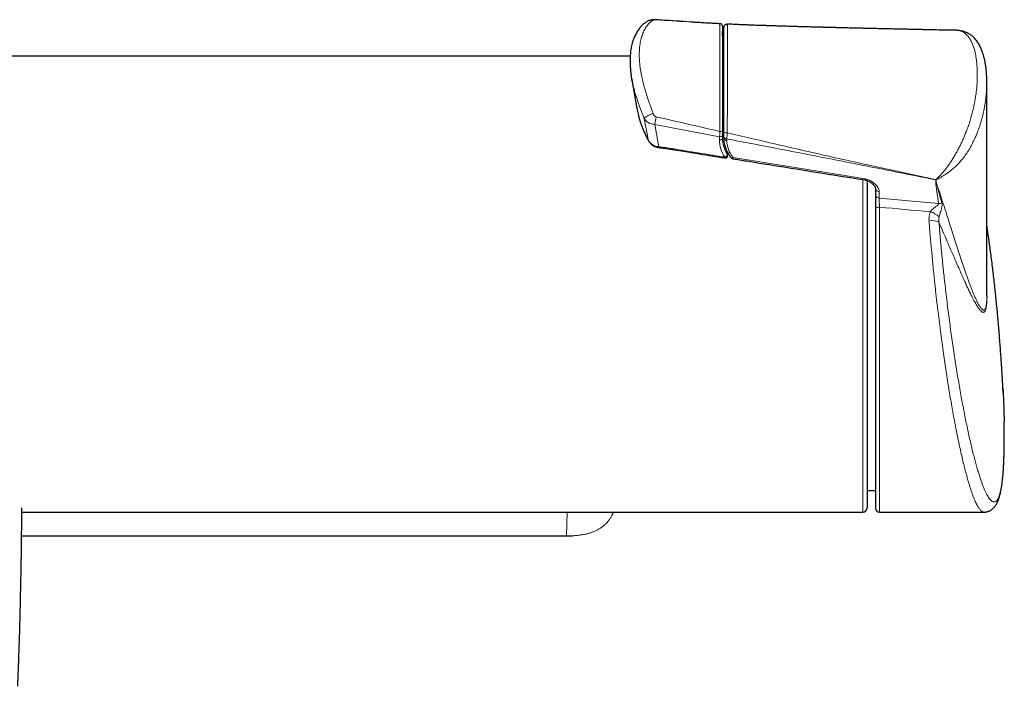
# Model space of a CAD drawing. Header units: millimetres. Extents: x 8 to 2427, y 12 to 2587.
# Tile 72 of 154: x 1156 to 1270, y 928 to 1006. Entities that reach past the tile are written whole.
import ezdxf

# ---------------------------------------------------------------- set-up
doc = ezdxf.new("R2010")
doc.units = ezdxf.units.MM

msp = doc.modelspace()

# ---------------------------------------------------------------- linework, layer by layer
at = {"color": 7, "linetype": 'Continuous', "lineweight": 30}
for p, q in [((1234.06, 1005.3), (1233.8, 1005.32)), ((1234.07, 1005.3), (1233.9, 1005.31)), ((1237.25, 1005.11), (1237.25, 1005.12)), ((1238.11, 1005.06), (1238.11, 1005.06)), ((1226.8, 1001.33), (1140.52, 1001.33)), ((1226.97, 998.84), (1227.59, 995.27)), ((1268.3, 973.48), (1268.3, 998.37)), ((1237.54, 992.19), (1237.54, 991.81)), ((1237.69, 991.82), (1237.69, 992.01)), ((1254.37, 986.89), (1254.37, 948.83)), ((1255.37, 985.91), (1255.37, 985.9)), ((1255.37, 985.91), (1255.37, 985.16)), ((1255.37, 983.64), (1255.37, 948.78)), ((1254.37, 950.86), (1255.37, 950.86)), ((1156.03, 948.33), (1253.87, 948.33)), ((1255.82, 948.33), (1267.96, 948.33)), ((1156, 945.57), (1219.42, 945.57))]:
    msp.add_line(p, q, dxfattribs=at)
at = {"color": 252, "linetype": 'Continuous', "lineweight": 0}
for p, q in [((1228.95, 991.5), (1228.45, 994.11)), ((1237.21, 991.98), (1229.66, 993.41)), ((1229.66, 993.41), (1230.15, 990.82)), ((1237.21, 991.6), (1237.21, 991.98)), ((1238.06, 991.73), (1238.06, 991.53)), ((1238.12, 989.9), (1238.07, 990.27)), ((1253.87, 948.33), (1253.87, 986.99)), ((1262.36, 986.97), (1262.36, 986.72)), ((1262.4, 986.72), (1262.4, 986.97)), ((1255.78, 985.6), (1255.78, 984.85)), ((1255.82, 983.79), (1255.82, 948.33)), ((1219.42, 945.57), (1219.49, 948.33)), ((1156, 945.57), (1219.42, 945.57)), ((1219.42, 945.57), (1219.42, 945.57))]:
    msp.add_line(p, q, dxfattribs=at)
at = {"color": 252, "linetype": 'Continuous', "lineweight": 0, "flags": 128}
for points in [[(1229.81, 1005.58), (1229.82, 1005.58), (1229.84, 1005.56)], [(1228.95, 991.5), (1228.96, 991.47), (1228.96, 991.46)], [(1238.12, 989.9), (1238.14, 989.87), (1238.15, 989.85)], [(1255.37, 983.64), (1255.38, 983.67), (1255.41, 983.7), (1255.45, 983.73), (1255.51, 983.75), (1255.57, 983.77), (1255.65, 983.78), (1255.74, 983.79), (1255.82, 983.79)]]:
    msp.add_lwpolyline(points, dxfattribs=at)
at = {"color": 252, "linetype": 'Continuous', "lineweight": 0}
for centre, radius, start, end in [((1229.31, 1004.67), 0.86, 79.4749, 115.437), ((1237.7, 1000.79), 0.168, 190.17, 266.265), ((1237.7, 998.88), 0.168, 190.17, 266.265), ((1230.19, 992.14), 2.64, 105.9404, 131.4514), ((1237.7, 995.11), 0.165, 92.3672, 167.6562), ((1237.71, 995), 0.171, 95.4823, 169.8778), ((1240.78, 995.15), 3.24, 182.2067, 197.68), ((1217.07, 996.5), 12.97, 346.2363, 350.2181), ((1237.27, 992.25), 0.276, 258.2341, 347.6098), ((1237.32, 993.3), 0.706, 264.4412, 287.9414), ((1238, 993.31), 0.876, 249.2123, 276.9088), ((1237.27, 991.87), 0.276, 258.2341, 347.6098), ((1238.03, 992.07), 0.345, 190.4211, 274.2258), ((1238.03, 991.88), 0.345, 190.4211, 274.2258), ((1228.21, 991.06), 1.96, 350.4356, 352.9806), ((1237.74, 989.98), 0.386, 281.8918, 348.4584), ((1237.53, 989.63), 0.296, 337.2303, 354.238), ((1238.67, 989.77), 0.247, 226.936, 297.4589), ((1256.61, 988.57), 5.97, 344.4118, 344.6211), ((1262.47, 988.65), 1.69, 266.4309, 267.6767), ((1262.47, 988.41), 1.69, 266.4309, 267.6767), ((1263.33, 988.26), 1.59, 232.7545, 234.1367), ((1255.76, 985.99), 0.395, 193.9097, 273.8023), ((1255.76, 985.23), 0.388, 190.4211, 274.2258), ((1262.68, 985.92), 1.71, 270.4148, 283.5442), ((1260.94, 980.72), 2.66, 47.0194, 72.8168), ((1261.91, 980.32), 1.91, 64.3381, 99.8524)]:
    msp.add_arc(centre, radius, start, end, dxfattribs=at)
at = {"color": 7, "linetype": 'Continuous', "lineweight": 30}
for centre, radius, start, end in [((1237.24, 1004.82), 0.3, 360, 87.0845), ((1238.09, 1004.67), 0.4, 87.2147, 179.9889), ((1237.74, 1001.55), 0.2, 180, 256.626), ((1237.85, 989.81), 0.3, 270, 8.3072), ((1237.85, 989.81), 0.3, 260.8048, 270), ((1253.87, 948.83), 0.5, 270, 0), ((1255.82, 948.78), 0.45, 180, 270)]:
    msp.add_arc(centre, radius, start, end, dxfattribs=at)
at = {"color": 252, "linetype": 'Continuous', "lineweight": 0}
for centre, major_axis, ratio, start_param, end_param in [((1243.84, 1004.61), (6.27, 0.81), 0.701168, 3.050961, 3.27256), ((1243.81, 991.19), (6.58, -0.81), 0.701687, 3.228252, 3.661837), ((1243.84, 991.4), (6.27, -0.81), 0.701168, 3.232224, 3.665809), ((1243.6, 991.19), (5.52, -0.68), 0.701687, 3.228252, 3.745045), ((1123, 975.54), (311.72, -19.52), 0.062137, 1.110027, 1.134651), ((1122.91, 974.83), (311.72, -18.81), 0.059895, 1.112871, 1.133921)]:
    msp.add_ellipse(centre, major_axis=major_axis, ratio=ratio, start_param=start_param, end_param=end_param, dxfattribs=at)
at = {"color": 7, "linetype": 'Continuous', "lineweight": 30}
for points, knots in [([(1228.94, 1005.45), (1228.94, 1005.45), (1228.88, 1005.42), (1228.78, 1005.36), (1228.62, 1005.27), (1228.46, 1005.15), (1228.29, 1005.02), (1228.14, 1004.87), (1227.99, 1004.7), (1227.84, 1004.52), (1227.7, 1004.32), (1227.57, 1004.11), (1227.45, 1003.88), (1227.33, 1003.64), (1227.22, 1003.39), (1227.13, 1003.13), (1227.05, 1002.85), (1226.97, 1002.56), (1226.91, 1002.26), (1226.86, 1001.95), (1226.83, 1001.63), (1226.8, 1001.3), (1226.79, 1000.97), (1226.79, 1000.62), (1226.8, 1000.27), (1226.83, 999.91), (1226.86, 999.55), (1226.9, 999.28), (1226.92, 999.14), (1226.93, 999.11)], [0, 0, 0, 0, 0.003981, 0.026593, 0.058828, 0.091725, 0.125544, 0.160365, 0.196089, 0.232674, 0.270461, 0.309298, 0.349002, 0.389369, 0.430184, 0.471238, 0.512445, 0.554901, 0.597875, 0.641208, 0.684743, 0.728328, 0.77179, 0.814991, 0.85933, 0.903558, 0.947711, 0.991739, 1, 1, 1, 1]), ([(1229.81, 1005.58), (1229.79, 1005.58), (1229.73, 1005.58), (1229.63, 1005.59), (1229.51, 1005.58), (1229.38, 1005.57), (1229.25, 1005.55), (1229.13, 1005.52), (1229.05, 1005.5), (1229.01, 1005.48), (1229, 1005.47)], [0, 0, 0, 0, 0.077017, 0.204033, 0.346411, 0.510517, 0.691109, 0.838162, 0.976341, 1, 1, 1, 1]), ([(1233.41, 1005.35), (1232.32, 1005.42), (1231.12, 1005.5), (1229.92, 1005.57), (1229.81, 1005.58)], [0, 0, 0, 0, 0.90956, 1, 1, 1, 1]), ([(1237.25, 1005.12), (1237.1, 1005.12), (1236.77, 1005.14), (1236.29, 1005.17), (1235.83, 1005.19), (1235.42, 1005.21), (1235.08, 1005.23), (1234.81, 1005.25), (1234.61, 1005.26), (1234.47, 1005.26), (1234.34, 1005.27), (1234.22, 1005.28), (1234.1, 1005.29), (1233.99, 1005.31), (1233.93, 1005.31), (1233.9, 1005.31)], [0, 0, 0, 0, 0.134893, 0.286782, 0.421083, 0.537981, 0.63764, 0.720199, 0.770969, 0.812227, 0.847968, 0.883736, 0.921252, 0.96197, 1, 1, 1, 1]), ([(1237.54, 1004.82), (1237.54, 1004.81), (1237.54, 1004.81), (1237.54, 1004.72), (1237.54, 1004.58), (1237.54, 1004.37), (1237.54, 1004.12), (1237.54, 1003.8), (1237.54, 1003.42), (1237.54, 1002.97), (1237.54, 1002.49), (1237.54, 1001.94), (1237.54, 1001.33), (1237.54, 1000.64), (1237.54, 999.91), (1237.54, 999.14), (1237.54, 998.34), (1237.54, 997.61), (1237.54, 996.98), (1237.54, 996.44), (1237.54, 995.9), (1237.54, 995.33), (1237.54, 994.78), (1237.54, 994.23), (1237.54, 993.7), (1237.54, 993.16), (1237.54, 992.8), (1237.54, 992.63)], [0, 0, 0, 0, 0.028701, 0.059137, 0.095416, 0.131822, 0.168293, 0.20466, 0.249297, 0.294001, 0.338734, 0.383411, 0.438074, 0.492768, 0.547434, 0.603349, 0.659297, 0.715184, 0.748461, 0.781841, 0.815211, 0.848503, 0.881706, 0.911233, 0.940876, 0.970499, 1, 1, 1, 1]), ([(1264.82, 1004.35), (1264.81, 1004.35), (1264.74, 1004.35), (1264.59, 1004.35), (1264.38, 1004.35), (1264.14, 1004.36), (1263.87, 1004.36), (1263.59, 1004.37), (1263.02, 1004.38), (1262.21, 1004.4), (1261.34, 1004.42), (1260.68, 1004.43), (1260.23, 1004.44), (1259.84, 1004.45), (1259.53, 1004.45), (1259.27, 1004.46), (1259.03, 1004.47), (1258.73, 1004.47), (1258.4, 1004.48), (1258.07, 1004.49), (1257.65, 1004.5), (1257.17, 1004.51), (1256.64, 1004.52), (1256.16, 1004.53), (1255.73, 1004.54), (1255.36, 1004.55), (1255.05, 1004.55), (1254.83, 1004.56), (1254.69, 1004.56), (1254.6, 1004.56), (1254.5, 1004.57), (1254.37, 1004.57), (1254.2, 1004.57), (1253.98, 1004.58), (1253.61, 1004.59), (1253.09, 1004.6), (1252.56, 1004.61), (1252.14, 1004.62), (1251.86, 1004.63), (1251.61, 1004.64), (1251.41, 1004.64), (1251.26, 1004.64), (1251.13, 1004.65), (1250.99, 1004.65), (1250.81, 1004.66), (1250.6, 1004.66), (1250.36, 1004.67), (1250.09, 1004.67), (1249.84, 1004.68), (1249.6, 1004.69), (1249.38, 1004.69), (1249.17, 1004.7), (1248.97, 1004.7), (1248.76, 1004.71), (1248.54, 1004.71), (1248.28, 1004.72), (1248, 1004.73), (1247.68, 1004.74), (1247.35, 1004.75), (1247.01, 1004.76), (1246.69, 1004.77), (1246.41, 1004.77), (1246.19, 1004.78), (1246.02, 1004.79), (1245.89, 1004.79), (1245.75, 1004.79), (1245.59, 1004.8), (1245.38, 1004.8), (1245.11, 1004.81), (1244.8, 1004.82), (1244.5, 1004.83), (1244.21, 1004.84), (1243.93, 1004.85), (1243.66, 1004.86), (1243.39, 1004.87), (1243.14, 1004.88), (1242.93, 1004.88), (1242.77, 1004.89), (1242.64, 1004.89), (1242.55, 1004.9), (1242.46, 1004.9), (1242.36, 1004.9), (1242.2, 1004.91), (1242, 1004.91), (1241.74, 1004.92), (1241.43, 1004.93), (1241.06, 1004.95), (1240.64, 1004.96), (1240.17, 1004.98), (1239.65, 1005), (1239.08, 1005.03), (1238.56, 1005.05), (1238.23, 1005.06), (1238.11, 1005.07)], [0, 0, 0, 0, 0.001202, 0.008205, 0.016618, 0.025322, 0.035148, 0.046096, 0.057901, 0.098871, 0.137497, 0.155887, 0.17271, 0.187604, 0.200572, 0.207356, 0.216428, 0.227901, 0.240914, 0.253485, 0.265535, 0.287515, 0.307527, 0.325575, 0.341605, 0.355454, 0.367117, 0.376598, 0.380079, 0.383139, 0.386524, 0.39146, 0.397966, 0.406039, 0.415312, 0.44025, 0.463938, 0.47566, 0.48648, 0.495811, 0.503655, 0.508777, 0.513102, 0.518248, 0.524731, 0.532722, 0.542099, 0.552354, 0.561993, 0.570918, 0.579133, 0.586638, 0.594498, 0.601743, 0.610021, 0.619544, 0.63031, 0.642312, 0.654757, 0.668133, 0.680345, 0.690751, 0.699356, 0.705009, 0.709501, 0.714256, 0.720218, 0.727382, 0.738515, 0.750208, 0.761869, 0.772255, 0.782617, 0.792957, 0.803276, 0.812824, 0.820896, 0.826613, 0.831263, 0.834849, 0.837421, 0.840986, 0.846591, 0.854228, 0.863886, 0.875551, 0.889205, 0.904827, 0.922393, 0.941876, 0.963245, 0.986463, 1, 1, 1, 1]), ([(1237.69, 1003.26), (1237.68, 1003.29), (1237.65, 1003.39), (1237.61, 1003.55), (1237.57, 1003.77), (1237.54, 1003.98), (1237.54, 1004.13), (1237.54, 1004.2)], [0, 0, 0, 0, 0.090901, 0.316205, 0.541962, 0.768018, 1, 1, 1, 1]), ([(1237.69, 992.49), (1237.69, 992.68), (1237.69, 993.07), (1237.69, 993.66), (1237.69, 994.24), (1237.69, 994.81), (1237.69, 995.36), (1237.69, 995.91), (1237.69, 996.43), (1237.69, 997.05), (1237.69, 997.74), (1237.69, 998.51), (1237.69, 999.24), (1237.69, 999.94), (1237.69, 1000.62), (1237.69, 1001.27), (1237.69, 1001.89), (1237.69, 1002.47), (1237.69, 1003.01), (1237.69, 1003.45), (1237.69, 1003.79), (1237.69, 1004.04), (1237.69, 1004.26), (1237.69, 1004.44), (1237.69, 1004.57), (1237.69, 1004.66), (1237.69, 1004.66), (1237.69, 1004.66)], [0, 0, 0, 0, 0.032391, 0.064791, 0.097186, 0.129598, 0.162014, 0.194443, 0.226869, 0.259301, 0.311192, 0.363103, 0.415015, 0.46692, 0.51884, 0.570762, 0.622669, 0.67458, 0.726489, 0.77838, 0.810815, 0.84324, 0.875667, 0.908083, 0.940497, 0.972892, 1, 1, 1, 1]), ([(1264.85, 1004.34), (1264.85, 1004.34), (1264.84, 1004.34), (1264.83, 1004.34), (1264.82, 1004.34)], [0, 0, 0, 0, 0.5865723, 1, 1, 1, 1]), ([(1268.3, 998.61), (1268.3, 998.74), (1268.29, 999.02), (1268.27, 999.44), (1268.23, 999.85), (1268.18, 1000.24), (1268.12, 1000.62), (1268.04, 1000.98), (1267.96, 1001.33), (1267.86, 1001.65), (1267.76, 1001.94), (1267.66, 1002.2), (1267.54, 1002.44), (1267.43, 1002.67), (1267.3, 1002.87), (1267.17, 1003.07), (1267.03, 1003.25), (1266.87, 1003.42), (1266.71, 1003.58), (1266.56, 1003.72), (1266.4, 1003.84), (1266.22, 1003.95), (1266.04, 1004.05), (1265.84, 1004.14), (1265.65, 1004.21), (1265.44, 1004.27), (1265.24, 1004.31), (1265.04, 1004.34), (1264.92, 1004.34), (1264.86, 1004.34)], [0, 0, 0, 0, 0.052175, 0.107574, 0.161675, 0.214581, 0.266396, 0.317208, 0.367086, 0.416382, 0.458415, 0.498088, 0.53565, 0.57134, 0.605382, 0.637993, 0.669379, 0.702959, 0.735362, 0.762219, 0.788421, 0.816143, 0.844525, 0.87232, 0.899648, 0.926638, 0.953412, 0.980085, 1, 1, 1, 1]), ([(1227.04, 998.46), (1227.02, 998.55), (1226.98, 998.77), (1226.95, 998.98), (1226.93, 999.1)], [0, 0, 0, 0, 0.4163768, 1, 1, 1, 1]), ([(1268.3, 998.03), (1268.3, 998.12), (1268.31, 998.31), (1268.3, 998.49), (1268.3, 998.59)], [0, 0, 0, 0, 0.454548, 1, 1, 1, 1]), ([(1227.6, 995.27), (1227.61, 995.22), (1227.65, 994.94), (1227.71, 994.64), (1227.78, 994.4), (1227.79, 994.37)], [0, 0, 0, 0, 0.190581, 0.907854, 1, 1, 1, 1]), ([(1227.79, 994.36), (1227.83, 994.24), (1227.87, 994.06), (1227.93, 993.89), (1227.95, 993.83)], [0, 0, 0, 0, 0.676008, 1, 1, 1, 1]), ([(1227.96, 993.79), (1227.98, 993.73), (1228.04, 993.53), (1228.16, 993.2), (1228.32, 992.8), (1228.5, 992.39), (1228.69, 991.98), (1228.85, 991.67), (1228.94, 991.5), (1228.96, 991.46)], [0, 0, 0, 0, 0.07988, 0.250332, 0.421691, 0.59567, 0.772924, 0.953303, 1, 1, 1, 1]), ([(1237.54, 992.63), (1237.54, 992.58), (1237.54, 992.5), (1237.54, 992.38), (1237.54, 992.28), (1237.54, 992.22), (1237.54, 992.19)], [0, 0, 0, 0, 0.252417, 0.512667, 0.752949, 1, 1, 1, 1]), ([(1237.69, 992.01), (1237.69, 992.04), (1237.69, 992.11), (1237.69, 992.23), (1237.69, 992.35), (1237.69, 992.44), (1237.69, 992.49)], [0, 0, 0, 0, 0.248017, 0.495479, 0.745137, 1, 1, 1, 1]), ([(1228.96, 991.46), (1228.97, 991.45), (1228.99, 991.41), (1229.04, 991.34), (1229.12, 991.24), (1229.21, 991.14), (1229.32, 991.05), (1229.44, 990.97), (1229.56, 990.9), (1229.7, 990.84), (1229.84, 990.79), (1229.99, 990.75), (1230.09, 990.74), (1230.14, 990.73)], [0, 0, 0, 0, 0.014184, 0.107105, 0.202493, 0.299997, 0.397565, 0.496512, 0.596956, 0.696688, 0.797274, 0.898828, 1, 1, 1, 1]), ([(1237.69, 991.82), (1237.69, 991.77), (1237.69, 991.66), (1237.71, 991.47), (1237.74, 991.24), (1237.79, 991.02), (1237.85, 990.8), (1237.93, 990.58), (1238.02, 990.36), (1238.13, 990.14), (1238.26, 989.93), (1238.38, 989.75), (1238.46, 989.64), (1238.5, 989.59)], [0, 0, 0, 0, 0.054362, 0.151035, 0.247819, 0.344818, 0.442086, 0.539661, 0.637566, 0.735805, 0.834372, 0.933247, 1, 1, 1, 1]), ([(1230.14, 990.73), (1230.25, 990.71), (1230.61, 990.67), (1231.25, 990.57), (1232.11, 990.44), (1233.32, 990.24), (1235.24, 989.93), (1236.82, 989.67), (1237.8, 989.52)], [0, 0, 0, 0, 0.041751, 0.14284, 0.247075, 0.378397, 0.617527, 1, 1, 1, 1]), ([(1238.15, 989.85), (1238.13, 989.94), (1238.11, 990.07), (1238.1, 990.19), (1238.09, 990.23)], [0, 0, 0, 0, 0.717837, 1, 1, 1, 1]), ([(1238.5, 989.59), (1238.51, 989.58), (1238.53, 989.55), (1238.57, 989.51), (1238.63, 989.47), (1238.69, 989.44), (1238.74, 989.42), (1238.77, 989.42), (1238.77, 989.42)], [0, 0, 0, 0, 0.135648, 0.329039, 0.523477, 0.725172, 0.935274, 1, 1, 1, 1]), ([(1238.77, 989.42), (1239.31, 989.33), (1244.44, 988.51), (1249.56, 987.68), (1254.15, 986.95)], [0, 0, 0, 0, 0.1045404, 1, 1, 1, 1]), ([(1254.15, 986.94), (1254.15, 986.94), (1254.2, 986.93), (1254.27, 986.92), (1254.38, 986.88), (1254.48, 986.85), (1254.59, 986.79), (1254.7, 986.73), (1254.81, 986.65), (1254.93, 986.57), (1255.03, 986.47), (1255.13, 986.37), (1255.21, 986.27), (1255.28, 986.18), (1255.32, 986.11), (1255.34, 986.05), (1255.36, 986.01), (1255.37, 985.97), (1255.37, 985.93), (1255.37, 985.9), (1255.37, 985.9)], [0, 0, 0, 0, 0.001884, 0.061016, 0.110212, 0.160642, 0.215031, 0.282819, 0.354959, 0.43257, 0.516135, 0.592774, 0.672762, 0.747365, 0.817401, 0.85783, 0.891858, 0.925998, 0.98691, 1, 1, 1, 1]), ([(1255.37, 985.16), (1255.37, 985.11), (1255.37, 985.01), (1255.37, 984.84), (1255.37, 984.65), (1255.37, 984.45), (1255.37, 984.25), (1255.37, 984.04), (1255.37, 983.84), (1255.37, 983.71), (1255.37, 983.64)], [0, 0, 0, 0, 0.1250037, 0.2500086, 0.3750097, 0.5000159, 0.6250262, 0.750028, 0.8750101, 1, 1, 1, 1]), ([(1270.2, 962.23), (1270.19, 962.49), (1270.15, 963.34), (1270.07, 964.77), (1269.95, 966.54), (1269.82, 968.3), (1269.68, 970.06), (1269.52, 971.82), (1269.34, 973.58), (1269.15, 975.33), (1268.94, 977.09), (1268.72, 978.84), (1268.5, 980.4), (1268.36, 981.37), (1268.3, 981.76)], [0, 0, 0, 0, 0.039972, 0.129911, 0.219856, 0.309807, 0.399764, 0.489727, 0.579696, 0.66967, 0.759649, 0.849633, 0.939623, 1, 1, 1, 1]), ([(1268.3, 973.48), (1268.3, 973.42), (1268.3, 973.34), (1268.3, 973.26), (1268.3, 973.24)], [0, 0, 0, 0, 0.7243328, 1, 1, 1, 1]), ([(1270.18, 962.76), (1270.18, 962.61), (1270.21, 962.15), (1270.24, 961.4), (1270.28, 960.52), (1270.3, 959.66), (1270.32, 959.1), (1270.32, 958.82)], [0, 0, 0, 0, 0.107835, 0.329894, 0.551953, 0.773816, 1, 1, 1, 1]), ([(1270.07, 951.6), (1270.08, 951.65), (1270.1, 951.79), (1270.13, 952.05), (1270.16, 952.36), (1270.19, 952.69), (1270.22, 953.03), (1270.24, 953.38), (1270.26, 953.74), (1270.28, 954.11), (1270.3, 954.5), (1270.31, 954.89), (1270.32, 955.3), (1270.33, 955.72), (1270.34, 956.16), (1270.34, 956.6), (1270.34, 957.05), (1270.34, 957.51), (1270.34, 957.98), (1270.33, 958.41), (1270.32, 958.68), (1270.32, 958.79)], [0, 0, 0, 0, 0.028626, 0.085533, 0.141894, 0.197798, 0.253363, 0.308694, 0.363885, 0.41902, 0.474232, 0.528487, 0.583231, 0.637985, 0.692653, 0.747154, 0.801409, 0.855338, 0.908852, 0.962924, 1, 1, 1, 1]), ([(1267.96, 948.33), (1267.99, 948.33), (1268.08, 948.33), (1268.21, 948.35), (1268.36, 948.38), (1268.51, 948.43), (1268.64, 948.49), (1268.77, 948.56), (1268.89, 948.64), (1269, 948.73), (1269.1, 948.83), (1269.2, 948.94), (1269.29, 949.05), (1269.38, 949.18), (1269.46, 949.33), (1269.55, 949.5), (1269.63, 949.69), (1269.71, 949.92), (1269.79, 950.16), (1269.85, 950.41), (1269.91, 950.68), (1269.97, 950.95), (1270.01, 951.23), (1270.05, 951.44), (1270.06, 951.57), (1270.07, 951.6)], [0, 0, 0, 0, 0.018098, 0.047322, 0.076416, 0.105419, 0.134081, 0.163273, 0.193293, 0.224508, 0.257364, 0.292404, 0.330299, 0.371884, 0.418183, 0.470335, 0.529139, 0.593809, 0.663639, 0.731326, 0.797062, 0.861049, 0.923696, 0.981198, 1, 1, 1, 1]), ([(1155.55, 928.09), (1155.55, 928.11), (1155.56, 928.25), (1155.57, 928.47), (1155.58, 928.76), (1155.59, 929.01), (1155.6, 929.25), (1155.61, 929.5), (1155.62, 929.75), (1155.63, 930), (1155.64, 930.36), (1155.66, 930.83), (1155.68, 931.42), (1155.7, 932.03), (1155.72, 932.66), (1155.75, 933.32), (1155.78, 934.46), (1155.83, 936.06), (1155.87, 938.03), (1155.9, 939.42), (1155.92, 940.24), (1155.93, 940.57), (1155.93, 940.88), (1155.94, 941.15), (1155.94, 941.39), (1155.95, 941.61), (1155.95, 941.79), (1155.95, 941.96), (1155.95, 942.09), (1155.96, 942.2), (1155.96, 942.29), (1155.96, 942.38), (1155.96, 942.5), (1155.96, 942.67), (1155.97, 942.87), (1155.97, 943.11), (1155.97, 943.36), (1155.98, 943.6), (1155.98, 943.84), (1155.98, 944.09), (1155.99, 944.46), (1156, 944.96), (1156, 945.6), (1156.01, 946.26), (1156.02, 946.95), (1156.03, 947.55), (1156.03, 948.06), (1156.03, 948.46), (1156.04, 948.72), (1156.04, 948.84)], [0, 0, 0, 0, 0.003374, 0.019405, 0.032547, 0.0445, 0.055923, 0.067623, 0.0796, 0.091855, 0.104388, 0.131393, 0.159608, 0.189034, 0.219671, 0.251521, 0.28455, 0.384152, 0.482702, 0.568522, 0.585277, 0.601351, 0.616118, 0.629576, 0.640844, 0.650996, 0.660031, 0.667951, 0.674755, 0.679317, 0.683223, 0.687745, 0.693537, 0.7006, 0.711452, 0.723256, 0.735062, 0.74687, 0.75868, 0.770491, 0.782303, 0.812087, 0.842968, 0.875015, 0.908225, 0.942595, 0.962349, 0.982575, 1, 1, 1, 1]), ([(1224.79, 948.15), (1224.79, 948.17), (1224.82, 948.22), (1224.85, 948.28), (1224.87, 948.33)], [0, 0, 0, 0, 0.1809111, 1, 1, 1, 1]), ([(1219.42, 945.57), (1219.48, 945.57), (1219.69, 945.57), (1219.9, 945.57), (1220.05, 945.58), (1220.05, 945.58)], [0, 0, 0, 0, 0.280638, 0.993176, 1, 1, 1, 1])]:
    msp.add_open_spline(points, degree=3, knots=knots, dxfattribs=at)
at = {"color": 252, "linetype": 'Continuous', "lineweight": 0}
for points, knots in [([(1229.47, 1005.52), (1229.4, 1005.48), (1229.26, 1005.39), (1229.06, 1005.22), (1228.86, 1005.01), (1228.69, 1004.78), (1228.54, 1004.54), (1228.41, 1004.29), (1228.3, 1004.02), (1228.19, 1003.73), (1228.1, 1003.42), (1228.02, 1003.1), (1227.96, 1002.75), (1227.91, 1002.41), (1227.89, 1002.07), (1227.87, 1001.73), (1227.87, 1001.39), (1227.88, 1001.03), (1227.9, 1000.67), (1227.94, 1000.29), (1227.99, 999.91), (1228.07, 999.4), (1228.19, 998.8), (1228.36, 998.1), (1228.53, 997.48), (1228.7, 996.9), (1228.86, 996.42), (1229.01, 995.97), (1229.16, 995.54), (1229.31, 995.11), (1229.42, 994.82), (1229.47, 994.67)], [0, 0, 0, 0, 0.038258, 0.076809, 0.115362, 0.154192, 0.186891, 0.219591, 0.252643, 0.285696, 0.319254, 0.352813, 0.386715, 0.420617, 0.450204, 0.479791, 0.509601, 0.539411, 0.569552, 0.599693, 0.630066, 0.66044, 0.716091, 0.765256, 0.814419, 0.849969, 0.885517, 0.914019, 0.942638, 0.971257, 1, 1, 1, 1]), ([(1229.84, 1005.56), (1229.8, 1005.56), (1229.73, 1005.56), (1229.65, 1005.56), (1229.57, 1005.55), (1229.51, 1005.54), (1229.48, 1005.52), (1229.47, 1005.52)], [0, 0, 0, 0, 0.214308, 0.401954, 0.597398, 0.796145, 1, 1, 1, 1]), ([(1233.9, 1005.31), (1233.79, 1005.32), (1232.43, 1005.41), (1231.08, 1005.49), (1229.84, 1005.56)], [0, 0, 0, 0, 0.087425, 1, 1, 1, 1]), ([(1237.25, 992.59), (1237.25, 992.78), (1237.25, 993.15), (1237.25, 993.71), (1237.25, 994.27), (1237.26, 994.77), (1237.26, 995.2), (1237.26, 995.58), (1237.26, 995.97), (1237.26, 996.37), (1237.26, 996.79), (1237.26, 997.22), (1237.26, 997.72), (1237.26, 998.28), (1237.26, 998.89), (1237.26, 999.48), (1237.26, 1000.06), (1237.26, 1000.62), (1237.26, 1001.17), (1237.26, 1001.7), (1237.26, 1002.22), (1237.26, 1002.73), (1237.26, 1003.21), (1237.26, 1003.67), (1237.26, 1004.03), (1237.26, 1004.3), (1237.26, 1004.49), (1237.26, 1004.67), (1237.26, 1004.81), (1237.26, 1004.93), (1237.25, 1005.03), (1237.25, 1005.1), (1237.25, 1005.11), (1237.25, 1005.11)], [0, 0, 0, 0, 0.029995, 0.060313, 0.090877, 0.121744, 0.142801, 0.16391, 0.18681, 0.209756, 0.23586, 0.26201, 0.289926, 0.330552, 0.371271, 0.412061, 0.45334, 0.494674, 0.536387, 0.578258, 0.620186, 0.66456, 0.709019, 0.753797, 0.798721, 0.824169, 0.849664, 0.874726, 0.899855, 0.923116, 0.946461, 0.977927, 1, 1, 1, 1]), ([(1238.11, 1005.06), (1238.11, 1005.06), (1238.11, 1005.06), (1238.11, 1005.01), (1238.12, 1004.92), (1238.12, 1004.8), (1238.12, 1004.67), (1238.12, 1004.5), (1238.12, 1004.29), (1238.12, 1004.05), (1238.12, 1003.74), (1238.12, 1003.38), (1238.12, 1002.97), (1238.12, 1002.54), (1238.12, 1002.08), (1238.12, 1001.6), (1238.12, 1001.09), (1238.12, 1000.57), (1238.12, 1000), (1238.12, 999.4), (1238.12, 998.8), (1238.12, 998.23), (1238.12, 997.7), (1238.12, 997.18), (1238.12, 996.66), (1238.12, 996.13), (1238.12, 995.57), (1238.12, 994.99), (1238.12, 994.48), (1238.11, 994.03), (1238.11, 993.66), (1238.11, 993.29), (1238.11, 992.88), (1238.11, 992.6), (1238.11, 992.44)], [0, 0, 0, 0, 0.018175, 0.047164, 0.0764, 0.098252, 0.120169, 0.146244, 0.172391, 0.203053, 0.23379, 0.271958, 0.310211, 0.348678, 0.387495, 0.426363, 0.465574, 0.504919, 0.544307, 0.590547, 0.630934, 0.667139, 0.703402, 0.734189, 0.765033, 0.797223, 0.829561, 0.862043, 0.894753, 0.91452, 0.934366, 0.954285, 0.97429, 1, 1, 1, 1]), ([(1264.82, 1004.34), (1264.83, 1004.34), (1264.92, 1004.35), (1265.08, 1004.32), (1265.29, 1004.27), (1265.5, 1004.18), (1265.7, 1004.06), (1265.88, 1003.92), (1266.04, 1003.75), (1266.23, 1003.52), (1266.42, 1003.23), (1266.6, 1002.85), (1266.77, 1002.42), (1266.89, 1002), (1266.98, 1001.6), (1267.05, 1001.23), (1267.11, 1000.82), (1267.16, 1000.37), (1267.19, 999.82), (1267.2, 999.24), (1267.19, 998.65), (1267.17, 998.15), (1267.13, 997.64), (1267.07, 997.11), (1266.99, 996.57), (1266.9, 996.02), (1266.79, 995.45), (1266.65, 994.89), (1266.5, 994.32), (1266.34, 993.76), (1266.15, 993.19), (1265.95, 992.67), (1265.76, 992.19), (1265.58, 991.77), (1265.39, 991.34), (1265.19, 990.93), (1264.97, 990.51), (1264.74, 990.09), (1264.49, 989.66), (1264.23, 989.22), (1263.95, 988.8), (1263.68, 988.43), (1263.43, 988.11), (1263.19, 987.82), (1262.95, 987.55), (1262.7, 987.3), (1262.51, 987.11), (1262.39, 987.01), (1262.37, 986.99)], [0, 0, 0, 0, 0.002652, 0.020056, 0.0389, 0.057832, 0.076738, 0.095712, 0.114683, 0.133869, 0.163337, 0.192938, 0.22458, 0.256326, 0.278656, 0.301012, 0.326319, 0.351657, 0.379308, 0.420725, 0.446647, 0.472595, 0.498631, 0.524698, 0.551151, 0.577645, 0.604275, 0.63096, 0.655815, 0.680737, 0.705898, 0.731161, 0.74927, 0.767279, 0.785348, 0.803171, 0.821066, 0.838887, 0.858204, 0.877667, 0.897286, 0.91706, 0.932384, 0.947777, 0.963238, 0.978762, 0.995529, 1, 1, 1, 1]), ([(1228.45, 994.11), (1228.39, 994.25), (1228.29, 994.52), (1228.13, 994.91), (1227.98, 995.31), (1227.82, 995.75), (1227.65, 996.23), (1227.48, 996.75), (1227.33, 997.26), (1227.2, 997.77), (1227.1, 998.16), (1227.06, 998.39), (1227.04, 998.46)], [0, 0, 0, 0, 0.0873119, 0.1746256, 0.2626795, 0.350736, 0.4700848, 0.5905152, 0.711279, 0.8305346, 0.9500743, 1, 1, 1, 1]), ([(1262.4, 986.97), (1262.43, 986.98), (1262.57, 987.05), (1262.83, 987.19), (1263.16, 987.39), (1263.5, 987.6), (1263.83, 987.82), (1264.18, 988.09), (1264.54, 988.4), (1264.91, 988.75), (1265.26, 989.13), (1265.55, 989.49), (1265.81, 989.83), (1266.02, 990.14), (1266.23, 990.46), (1266.43, 990.8), (1266.61, 991.15), (1266.79, 991.51), (1266.99, 991.94), (1267.19, 992.43), (1267.4, 992.98), (1267.58, 993.52), (1267.73, 994.07), (1267.87, 994.62), (1267.99, 995.16), (1268.08, 995.7), (1268.16, 996.24), (1268.22, 996.76), (1268.27, 997.28), (1268.29, 997.71), (1268.3, 997.95), (1268.3, 998.03)], [0, 0, 0, 0, 0.0079926, 0.0364325, 0.0645925, 0.0928862, 0.1206757, 0.1486167, 0.1828684, 0.2174114, 0.2522387, 0.287343, 0.3127199, 0.3381791, 0.3648405, 0.3915765, 0.4198248, 0.4481442, 0.4771833, 0.5207933, 0.5645808, 0.6088266, 0.6531959, 0.6988281, 0.7445538, 0.7905243, 0.8365628, 0.8833754, 0.9302482, 0.9772914, 1, 1, 1, 1]), ([(1229.47, 994.67), (1229.48, 994.65), (1229.51, 994.57), (1229.58, 994.46), (1229.7, 994.35), (1229.8, 994.31), (1229.84, 994.29)], [0, 0, 0, 0, 0.121549, 0.458407, 0.733463, 1, 1, 1, 1]), ([(1227.79, 994.37), (1227.84, 994.19), (1227.94, 993.85), (1228.11, 993.35), (1228.32, 992.82), (1228.59, 992.19), (1228.83, 991.73), (1228.95, 991.5)], [0, 0, 0, 0, 0.193431, 0.351255, 0.509239, 0.754367, 1, 1, 1, 1]), ([(1229.66, 993.41), (1229.58, 993.42), (1229.43, 993.43), (1229.21, 993.49), (1229.01, 993.57), (1228.83, 993.67), (1228.66, 993.81), (1228.53, 993.96), (1228.47, 994.07), (1228.45, 994.11)], [0, 0, 0, 0, 0.145861, 0.295954, 0.432477, 0.572289, 0.728027, 0.888548, 1, 1, 1, 1]), ([(1229.84, 994.29), (1231.08, 994.01), (1233.55, 993.45), (1236.02, 992.88), (1237.25, 992.59)], [0, 0, 0, 0, 0.499987, 1, 1, 1, 1]), ([(1237.21, 991.98), (1237.21, 992.02), (1237.22, 992.1), (1237.23, 992.24), (1237.24, 992.39), (1237.25, 992.51), (1237.25, 992.58), (1237.25, 992.59)], [0, 0, 0, 0, 0.240247, 0.487399, 0.70319, 0.923907, 1, 1, 1, 1]), ([(1238.11, 992.44), (1238.1, 992.37), (1238.1, 992.24), (1238.08, 992.06), (1238.07, 991.88), (1238.06, 991.78), (1238.06, 991.73)], [0, 0, 0, 0, 0.24168, 0.489867, 0.741245, 1, 1, 1, 1]), ([(1262.37, 986.99), (1259.97, 987.51), (1256.37, 988.28), (1251.57, 989.34), (1247.97, 990.15), (1244.38, 990.97), (1241.09, 991.74), (1239, 992.23), (1238.11, 992.44)], [0, 0, 0, 0, 0.296432, 0.444696, 0.592962, 0.741301, 0.889644, 1, 1, 1, 1]), ([(1228.95, 991.5), (1228.98, 991.45), (1229.05, 991.34), (1229.19, 991.2), (1229.36, 991.07), (1229.56, 990.97), (1229.77, 990.89), (1229.98, 990.84), (1230.11, 990.82), (1230.15, 990.82)], [0, 0, 0, 0, 0.150619, 0.301248, 0.45111, 0.600985, 0.754021, 0.907061, 1, 1, 1, 1]), ([(1238.06, 991.73), (1238.92, 991.56), (1242.2, 990.94), (1247.9, 989.84), (1255.13, 988.41), (1259.95, 987.45), (1262.36, 986.97)], [0, 0, 0, 0, 0.106536, 0.404358, 0.702179, 1, 1, 1, 1]), ([(1230.15, 990.82), (1230.41, 990.78), (1230.92, 990.72), (1231.94, 990.55), (1233.72, 990.26), (1235.77, 989.93), (1237.3, 989.68), (1237.82, 989.6)], [0, 0, 0, 0, 0.09963, 0.199313, 0.398756, 0.797269, 1, 1, 1, 1]), ([(1238.78, 989.55), (1238.78, 989.52), (1238.78, 989.48), (1238.77, 989.43), (1238.77, 989.42), (1238.77, 989.42), (1238.77, 989.42)], [0, 0, 0, 0, 0.432512, 0.525584, 0.968051, 1, 1, 1, 1]), ([(1238.78, 989.55), (1241.35, 989.14), (1245.2, 988.52), (1249.69, 987.79), (1252.26, 987.38), (1253.54, 987.18), (1254.18, 987.07)], [0, 0, 0, 0, 0.5, 0.75, 0.875, 1, 1, 1, 1]), ([(1254.15, 986.95), (1254.15, 986.95), (1254.15, 986.94), (1254.16, 986.96), (1254.17, 987), (1254.18, 987.05), (1254.18, 987.07)], [0, 0, 0, 0, 0.085723, 0.390482, 0.695241, 1, 1, 1, 1]), ([(1254.18, 987.07), (1254.26, 987.05), (1254.43, 987.02), (1254.68, 986.92), (1254.94, 986.78), (1255.19, 986.59), (1255.41, 986.38), (1255.58, 986.16), (1255.7, 985.95), (1255.77, 985.77), (1255.78, 985.65), (1255.78, 985.6)], [0, 0, 0, 0, 0.093317, 0.186874, 0.313159, 0.439663, 0.573601, 0.707488, 0.814638, 0.921605, 1, 1, 1, 1]), ([(1262.36, 986.72), (1262.36, 986.71), (1262.36, 986.65), (1262.38, 986.5), (1262.42, 986.15), (1262.53, 985.37), (1262.62, 984.68), (1262.69, 984.21)], [0, 0, 0, 0, 0.012816, 0.066227, 0.176531, 0.435391, 1, 1, 1, 1]), ([(1268.3, 973.24), (1268.3, 973.19), (1268.3, 973.07), (1268.29, 972.9), (1268.28, 972.72), (1268.26, 972.53), (1268.23, 972.34), (1268.2, 972.16), (1268.15, 972.02), (1268.1, 971.92), (1268.03, 971.85), (1267.96, 971.82), (1267.88, 971.83), (1267.79, 971.88), (1267.69, 971.97), (1267.58, 972.1), (1267.47, 972.27), (1267.34, 972.49), (1267.2, 972.75), (1267.05, 973.07), (1266.89, 973.43), (1266.69, 973.88), (1266.48, 974.43), (1266.23, 975.09), (1265.98, 975.79), (1265.72, 976.52), (1265.46, 977.29), (1265.19, 978.09), (1264.92, 978.94), (1264.63, 979.85), (1264.31, 980.84), (1263.97, 981.89), (1263.61, 983.03), (1263.23, 984.22), (1262.83, 985.45), (1262.54, 986.29), (1262.4, 986.72)], [0, 0, 0, 0, 0.006521, 0.015876, 0.025388, 0.0349, 0.049607, 0.064427, 0.080499, 0.096676, 0.113658, 0.133076, 0.152584, 0.172162, 0.191796, 0.213036, 0.23597, 0.258949, 0.285269, 0.311631, 0.340262, 0.368929, 0.40916, 0.449455, 0.489826, 0.530237, 0.570694, 0.611175, 0.652722, 0.697242, 0.741781, 0.791694, 0.841628, 0.89429, 0.946978, 1, 1, 1, 1]), ([(1263.08, 984.25), (1262.95, 984.71), (1262.76, 985.38), (1262.55, 986.16), (1262.45, 986.51), (1262.41, 986.65), (1262.4, 986.71), (1262.4, 986.72)], [0, 0, 0, 0, 0.5654027, 0.8243551, 0.9344037, 0.9873867, 1, 1, 1, 1]), ([(1255.78, 984.85), (1255.79, 984.81), (1255.79, 984.72), (1255.79, 984.58), (1255.8, 984.42), (1255.8, 984.25), (1255.81, 984.08), (1255.82, 983.93), (1255.82, 983.83), (1255.82, 983.79)], [0, 0, 0, 0, 0.146294, 0.296864, 0.443414, 0.594177, 0.741432, 0.892892, 1, 1, 1, 1]), ([(1262.69, 984.21), (1262.69, 984.19), (1262.7, 984.17), (1262.68, 984.11), (1262.62, 984.04), (1262.51, 983.95), (1262.34, 983.82), (1262.16, 983.69), (1261.98, 983.54), (1261.85, 983.41), (1261.77, 983.32), (1261.73, 983.27)], [0, 0, 0, 0, 0.0394324, 0.0787334, 0.1511016, 0.2668263, 0.3852835, 0.6193627, 0.7397841, 0.8616776, 1, 1, 1, 1]), ([(1262.76, 982.67), (1262.77, 982.73), (1262.81, 982.84), (1262.85, 983.01), (1262.91, 983.21), (1262.98, 983.44), (1263.05, 983.67), (1263.09, 983.87), (1263.11, 984.01), (1263.1, 984.14), (1263.09, 984.22), (1263.08, 984.25)], [0, 0, 0, 0, 0.093915, 0.190427, 0.271029, 0.436185, 0.605072, 0.717466, 0.831057, 0.915031, 1, 1, 1, 1]), ([(1261.73, 983.27), (1261.71, 983.2), (1261.66, 983.07), (1261.62, 982.87), (1261.59, 982.66), (1261.57, 982.44), (1261.58, 982.28), (1261.58, 982.2)], [0, 0, 0, 0, 0.188873, 0.379127, 0.57345, 0.769056, 1, 1, 1, 1]), ([(1261.58, 982.2), (1261.61, 981.81), (1261.67, 981.14), (1261.75, 980.17), (1261.83, 979.28), (1261.91, 978.39), (1261.99, 977.49), (1262.08, 976.6), (1262.16, 975.78), (1262.24, 975.02), (1262.32, 974.33), (1262.39, 973.64), (1262.47, 972.97), (1262.55, 972.29), (1262.65, 971.42), (1262.79, 970.36), (1262.94, 969.13), (1263.1, 967.94), (1263.26, 966.81), (1263.42, 965.72), (1263.57, 964.67), (1263.73, 963.64), (1263.9, 962.63), (1264.06, 961.63), (1264.23, 960.66), (1264.4, 959.7), (1264.55, 958.9), (1264.68, 958.24), (1264.81, 957.53), (1264.99, 956.69), (1265.19, 955.75), (1265.38, 954.88), (1265.57, 954.08), (1265.75, 953.35), (1265.92, 952.72), (1266.07, 952.17), (1266.21, 951.71), (1266.34, 951.28), (1266.47, 950.88), (1266.6, 950.51), (1266.72, 950.17), (1266.84, 949.86), (1266.96, 949.58), (1267.08, 949.33), (1267.19, 949.11), (1267.31, 948.91), (1267.42, 948.73), (1267.53, 948.59), (1267.64, 948.48), (1267.75, 948.4), (1267.85, 948.35), (1267.92, 948.33), (1267.95, 948.33), (1267.96, 948.34)], [0, 0, 0, 0, 0.02419, 0.042452, 0.060714, 0.079061, 0.097409, 0.115402, 0.133415, 0.147599, 0.161793, 0.175578, 0.189363, 0.203185, 0.217006, 0.242831, 0.268715, 0.293254, 0.317844, 0.340669, 0.363534, 0.386525, 0.409558, 0.432753, 0.455991, 0.479357, 0.502766, 0.51692, 0.531083, 0.558588, 0.586163, 0.611921, 0.637736, 0.662206, 0.686724, 0.705607, 0.724513, 0.742903, 0.761293, 0.779768, 0.798242, 0.815827, 0.833411, 0.851069, 0.868728, 0.887394, 0.906082, 0.92426, 0.942439, 0.9607, 0.978961, 0.996342, 1, 1, 1, 1]), ([(1262.74, 982.04), (1262.73, 982.09), (1262.71, 982.22), (1262.71, 982.43), (1262.74, 982.59), (1262.76, 982.67)], [0, 0, 0, 0, 0.242106, 0.615654, 1, 1, 1, 1]), ([(1270.32, 958.82), (1270.33, 958.54), (1270.34, 957.99), (1270.34, 957.2), (1270.34, 956.45), (1270.33, 955.74), (1270.32, 955.07), (1270.3, 954.43), (1270.27, 953.82), (1270.23, 953.25), (1270.19, 952.71), (1270.14, 952.21), (1270.08, 951.75), (1270.02, 951.34), (1269.95, 950.97), (1269.87, 950.64), (1269.79, 950.35), (1269.7, 950.1), (1269.61, 949.89), (1269.51, 949.73), (1269.4, 949.61), (1269.29, 949.53), (1269.18, 949.51), (1269.06, 949.52), (1268.93, 949.58), (1268.8, 949.68), (1268.66, 949.83), (1268.52, 950.02), (1268.38, 950.25), (1268.23, 950.53), (1268.08, 950.85), (1267.93, 951.22), (1267.77, 951.62), (1267.61, 952.07), (1267.45, 952.56), (1267.28, 953.1), (1267.11, 953.67), (1266.95, 954.28), (1266.78, 954.92), (1266.61, 955.6), (1266.44, 956.31), (1266.26, 957.07), (1266.09, 957.86), (1265.92, 958.68), (1265.75, 959.53), (1265.58, 960.41), (1265.41, 961.3), (1265.24, 962.22), (1265.08, 963.17), (1264.91, 964.15), (1264.75, 965.15), (1264.59, 966.18), (1264.43, 967.22), (1264.28, 968.26), (1264.13, 969.3), (1263.99, 970.36), (1263.85, 971.43), (1263.71, 972.51), (1263.58, 973.6), (1263.45, 974.71), (1263.34, 975.7), (1263.24, 976.59), (1263.15, 977.46), (1263.06, 978.42), (1262.96, 979.46), (1262.87, 980.41), (1262.8, 981.27), (1262.76, 981.78), (1262.74, 982.04)], [0, 0, 0, 0, 0.015373, 0.030739, 0.046278, 0.061241, 0.076218, 0.091195, 0.106159, 0.121446, 0.136748, 0.152049, 0.167337, 0.182308, 0.197293, 0.212277, 0.227249, 0.242503, 0.257765, 0.273019, 0.288439, 0.30353, 0.318634, 0.333737, 0.348828, 0.364201, 0.379582, 0.394956, 0.410495, 0.425765, 0.441049, 0.456332, 0.471603, 0.48716, 0.502724, 0.518282, 0.534007, 0.549442, 0.564891, 0.580339, 0.595774, 0.611502, 0.627238, 0.642966, 0.658866, 0.674303, 0.689747, 0.705184, 0.720869, 0.736553, 0.752467, 0.768381, 0.784368, 0.799832, 0.81531, 0.830787, 0.846251, 0.862017, 0.877791, 0.893557, 0.909502, 0.920705, 0.931908, 0.946988, 0.962074, 0.977154, 0.988577, 1, 1, 1, 1]), ([(1262.74, 982.04), (1262.88, 981.7), (1263.17, 981.03), (1263.59, 980.05), (1264, 979.1), (1264.4, 978.18), (1264.77, 977.33), (1265.11, 976.56), (1265.41, 975.88), (1265.68, 975.27), (1265.94, 974.71), (1266.18, 974.2), (1266.4, 973.74), (1266.59, 973.35), (1266.76, 973.02), (1266.92, 972.74), (1267.06, 972.48), (1267.21, 972.24), (1267.35, 972.04), (1267.48, 971.86), (1267.61, 971.72), (1267.72, 971.62), (1267.81, 971.57), (1267.89, 971.56), (1267.97, 971.57), (1268.04, 971.61), (1268.1, 971.69), (1268.15, 971.81), (1268.2, 971.96), (1268.24, 972.15), (1268.27, 972.38), (1268.29, 972.62), (1268.31, 972.88), (1268.32, 973.18), (1268.32, 973.52), (1268.31, 973.8), (1268.3, 973.97), (1268.3, 974.01)], [0, 0, 0, 0, 0.052176, 0.104384, 0.156642, 0.208936, 0.262306, 0.307338, 0.349729, 0.392149, 0.429789, 0.467456, 0.502479, 0.537534, 0.564149, 0.590783, 0.617473, 0.644191, 0.670991, 0.697831, 0.724758, 0.751751, 0.771018, 0.790324, 0.809677, 0.829091, 0.847311, 0.865441, 0.883667, 0.901737, 0.919944, 0.934536, 0.949052, 0.963668, 0.979636, 0.995747, 1, 1, 1, 1]), ([(1219.42, 945.57), (1219.42, 945.57), (1219.64, 945.57), (1220.06, 945.58), (1220.64, 945.62), (1221.14, 945.69), (1221.57, 945.76), (1221.95, 945.86), (1222.31, 945.97), (1222.64, 946.09), (1222.98, 946.25), (1223.3, 946.43), (1223.6, 946.64), (1223.89, 946.89), (1224.16, 947.16), (1224.4, 947.47), (1224.6, 947.79), (1224.76, 948.08), (1224.84, 948.27), (1224.86, 948.33)], [0, 0, 0, 0, 0.000009, 0.09719, 0.194619, 0.268551, 0.330366, 0.392366, 0.447734, 0.50333, 0.559214, 0.615459, 0.672895, 0.730863, 0.789405, 0.84854, 0.908073, 0.968094, 1, 1, 1, 1])]:
    msp.add_open_spline(points, degree=3, knots=knots, dxfattribs=at)

doc.saveas('drawing.dxf')
